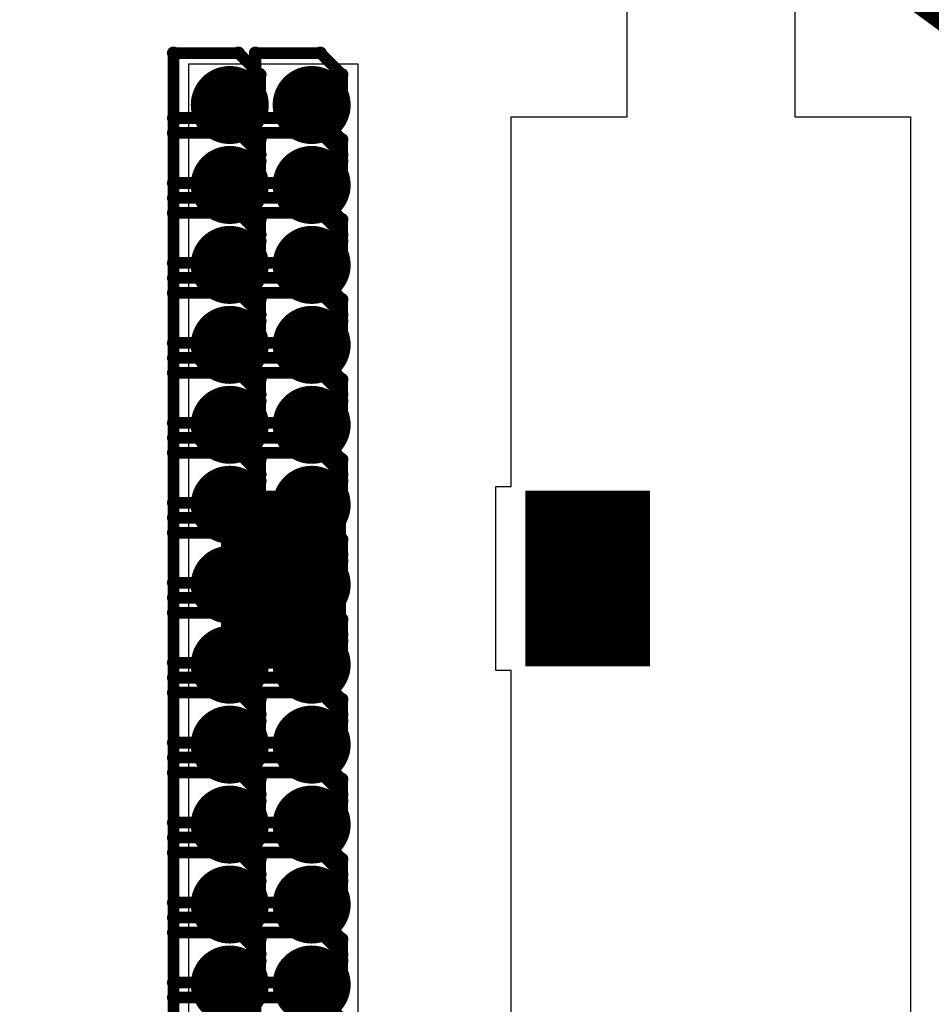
# Model space of a CAD drawing. Extents: x -1.3 to 9.2, y -4.6 to 3.5.
# Tile 46 of 215: x 1.481 to 1.715, y 1.021 to 1.273. Entities that reach past the tile are written whole.
import ezdxf

# ---------------------------------------------------------------- set-up
doc = ezdxf.new("R2010")
doc.units = 0
doc.layers.get('0').update_dxf_attribs({"linetype": 'CONTINUOUS'})
for name, color, linetype in [('acc-ni-360-23-a_copper_signal_bot', 5, 'CONTINUOUS'), ('acc-ni-360-23-a_copper_signal_top', 1, 'CONTINUOUS'), ('acc-ni-360-23-a_document', 1, 'CONTINUOUS'), ('acc-ni-360-23-a_drawing_1', 1, 'CONTINUOUS'), ('acc-ni-360-23-a_drillmap_1', 1, 'CONTINUOUS'), ('acc-ni-360-23-a_pth_drill', 1, 'CONTINUOUS'), ('acc-ni-360-23-a_soldermask_bot', 1, 'CONTINUOUS'), ('acc-ni-360-23-a_soldermask_top', 1, 'CONTINUOUS')]:
    doc.layers.add(name, color=color, linetype=linetype)

# ---------------------------------------------------------------- blocks, each defined once
blk = doc.blocks.new('D10')
at = {"const_width": 0.043}
blk.add_lwpolyline([(-0.015, 0), (0.015, 0)], dxfattribs=at)
blk = doc.blocks.new('D21')
at = {"const_width": 0.01}
blk.add_lwpolyline([(-0.005, 0, 1), (0.005, 0, 1)], format="xyb", close=True, dxfattribs=at)
blk = doc.blocks.new('D23')
at = {"const_width": 0.5}
blk.add_lwpolyline([(-0.065, 0), (0.065, 0)], dxfattribs=at)
blk = doc.blocks.new('D24')
at = {"const_width": 0.502}
blk.add_lwpolyline([(-0.066, 0), (0.066, 0)], dxfattribs=at)
blk = doc.blocks.new('D29')
at = {"const_width": 0.045}
blk.add_lwpolyline([(-0.016, 0), (0.016, 0)], dxfattribs=at)
blk = doc.blocks.new('D46')
at = {"const_width": 0.005}
blk.add_lwpolyline([(-0.0025, 0, 1), (0.0025, 0, 1)], format="xyb", close=True, dxfattribs=at)
blk = doc.blocks.new('D50')
at = {"const_width": 0.001667}
blk.add_lwpolyline([(-0.000833, 0, 1), (0.000833, 0, 1)], format="xyb", close=True, dxfattribs=at)
blk = doc.blocks.new('D25')
at = {"const_width": 0.0025}
blk.add_lwpolyline([(-0.00125, 0, 1), (0.00125, 0, 1)], format="xyb", close=True, dxfattribs=at)

msp = doc.modelspace()

# ---------------------------------------------------------------- linework, layer by layer
at = {"layer": 'acc-ni-360-23-a_copper_signal_top', "color": 1}
for points in [[(1.292011, 1.295386), (1.292011, 1.256351), (1.295948, 1.256351), (1.295948, 1.1658), (1.292011, 1.1658), (1.292011, 1.130032), (1.295948, 1.130032), (1.295948, 1.039481), (1.292011, 1.039481), (1.292011, 0.626095), (1.528232, 0.626095), (1.528232, 0.559166), (1.606972, 0.559166), (1.606972, 1.10641), (1.603035, 1.10641), (1.603035, 1.153654), (1.606972, 1.153654), (1.606972, 1.248437), (1.636653, 1.248437), (1.636653, 1.368492)], [(1.679653, 1.351642), (1.679653, 1.248437), (1.709334, 1.248437), (1.709334, 0.518221), (1.647917, 0.456803), (1.528232, 0.456803), (1.528232, 0.389874), (1.232956, 0.389874), (1.232956, 0.626095), (1.252641, 0.626095), (1.252641, 1.039481), (1.248704, 1.039481), (1.248704, 1.130032), (1.252641, 1.130032), (1.252641, 1.1658), (1.248704, 1.1658), (1.248704, 1.256351), (1.252641, 1.256351), (1.252641, 1.295386)], [(1.567602, 0.728), (1.524295, 0.728), (1.524295, 1.262), (1.567602, 1.262), (1.567602, 0.728)]]:
    msp.add_lwpolyline(points, dxfattribs=at)
at = {"layer": 'acc-ni-360-23-a_document', "color": 1, "const_width": 0.01}
msp.add_lwpolyline([(1.654935, 1.321839), (2.361187, 0.805393)], dxfattribs=at)
at = {"layer": 'acc-ni-360-23-a_drawing_1', "color": 1, "const_width": 0.003}
for points in [[(1.52035, 1.264761), (1.52035, 1.231439)], [(1.537011, 1.264761), (1.52035, 1.264761)], [(1.542565, 1.259208), (1.537011, 1.264761)], [(1.54135, 1.264761), (1.54135, 1.231439)], [(1.558011, 1.264761), (1.54135, 1.264761)], [(1.563565, 1.259208), (1.558011, 1.264761)], [(1.542565, 1.253654), (1.542565, 1.259208)], [(1.563565, 1.253654), (1.563565, 1.259208)], [(1.537011, 1.2481), (1.542565, 1.253654)], [(1.558011, 1.2481), (1.563565, 1.253654)], [(1.537011, 1.2481), (1.52035, 1.2481)], [(1.52035, 1.2481), (1.537011, 1.2481)], [(1.542565, 1.242546), (1.537011, 1.2481)], [(1.558011, 1.2481), (1.54135, 1.2481)], [(1.54135, 1.2481), (1.558011, 1.2481)], [(1.563565, 1.242546), (1.558011, 1.2481)], [(1.52035, 1.244261), (1.52035, 1.210939)], [(1.537011, 1.244261), (1.52035, 1.244261)], [(1.542565, 1.238708), (1.537011, 1.244261)], [(1.54135, 1.244261), (1.54135, 1.210939)], [(1.558011, 1.244261), (1.54135, 1.244261)], [(1.563565, 1.238708), (1.558011, 1.244261)], [(1.542565, 1.236993), (1.542565, 1.242546)], [(1.563565, 1.236993), (1.563565, 1.242546)], [(1.542565, 1.233154), (1.542565, 1.238708)], [(1.563565, 1.233154), (1.563565, 1.238708)], [(1.537011, 1.231439), (1.542565, 1.236993)], [(1.558011, 1.231439), (1.563565, 1.236993)], [(1.537011, 1.2276), (1.542565, 1.233154)], [(1.558011, 1.2276), (1.563565, 1.233154)], [(1.52035, 1.231439), (1.537011, 1.231439)], [(1.54135, 1.231439), (1.558011, 1.231439)], [(1.537011, 1.2276), (1.52035, 1.2276)], [(1.52035, 1.2276), (1.537011, 1.2276)], [(1.542565, 1.222046), (1.537011, 1.2276)], [(1.558011, 1.2276), (1.54135, 1.2276)], [(1.54135, 1.2276), (1.558011, 1.2276)], [(1.563565, 1.222046), (1.558011, 1.2276)], [(1.52035, 1.223761), (1.52035, 1.190439)], [(1.537011, 1.223761), (1.52035, 1.223761)], [(1.542565, 1.218208), (1.537011, 1.223761)], [(1.54135, 1.223761), (1.54135, 1.190439)], [(1.558011, 1.223761), (1.54135, 1.223761)], [(1.563565, 1.218208), (1.558011, 1.223761)], [(1.542565, 1.216493), (1.542565, 1.222046)], [(1.563565, 1.216493), (1.563565, 1.222046)], [(1.542565, 1.212654), (1.542565, 1.218208)], [(1.563565, 1.212654), (1.563565, 1.218208)], [(1.537011, 1.210939), (1.542565, 1.216493)], [(1.558011, 1.210939), (1.563565, 1.216493)], [(1.52035, 1.210939), (1.537011, 1.210939)], [(1.537011, 1.2071), (1.542565, 1.212654)], [(1.54135, 1.210939), (1.558011, 1.210939)], [(1.558011, 1.2071), (1.563565, 1.212654)], [(1.537011, 1.2071), (1.52035, 1.2071)], [(1.52035, 1.2071), (1.537011, 1.2071)], [(1.542565, 1.201546), (1.537011, 1.2071)], [(1.558011, 1.2071), (1.54135, 1.2071)], [(1.54135, 1.2071), (1.558011, 1.2071)], [(1.563565, 1.201546), (1.558011, 1.2071)], [(1.52035, 1.203261), (1.52035, 1.169939)], [(1.537011, 1.203261), (1.52035, 1.203261)], [(1.542565, 1.197708), (1.537011, 1.203261)], [(1.54135, 1.203261), (1.54135, 1.169939)], [(1.558011, 1.203261), (1.54135, 1.203261)], [(1.563565, 1.197708), (1.558011, 1.203261)], [(1.542565, 1.195993), (1.542565, 1.201546)], [(1.563565, 1.195993), (1.563565, 1.201546)], [(1.542565, 1.192154), (1.542565, 1.197708)], [(1.563565, 1.192154), (1.563565, 1.197708)], [(1.537011, 1.190439), (1.542565, 1.195993)], [(1.558011, 1.190439), (1.563565, 1.195993)], [(1.52035, 1.190439), (1.537011, 1.190439)], [(1.537011, 1.1866), (1.542565, 1.192154)], [(1.54135, 1.190439), (1.558011, 1.190439)], [(1.558011, 1.1866), (1.563565, 1.192154)], [(1.537011, 1.1866), (1.52035, 1.1866)], [(1.52035, 1.1866), (1.537011, 1.1866)], [(1.542565, 1.181046), (1.537011, 1.1866)], [(1.558011, 1.1866), (1.54135, 1.1866)], [(1.54135, 1.1866), (1.558011, 1.1866)], [(1.563565, 1.181046), (1.558011, 1.1866)], [(1.52035, 1.182761), (1.52035, 1.149439)], [(1.537011, 1.182761), (1.52035, 1.182761)], [(1.542565, 1.177208), (1.537011, 1.182761)], [(1.54135, 1.182761), (1.54135, 1.149439)], [(1.558011, 1.182761), (1.54135, 1.182761)], [(1.563565, 1.177208), (1.558011, 1.182761)], [(1.542565, 1.175493), (1.542565, 1.181046)], [(1.563565, 1.175493), (1.563565, 1.181046)], [(1.537011, 1.169939), (1.542565, 1.175493)], [(1.542565, 1.171654), (1.542565, 1.177208)], [(1.558011, 1.169939), (1.563565, 1.175493)], [(1.563565, 1.171654), (1.563565, 1.177208)], [(1.52035, 1.169939), (1.537011, 1.169939)], [(1.537011, 1.1661), (1.542565, 1.171654)], [(1.54135, 1.169939), (1.558011, 1.169939)], [(1.558011, 1.1661), (1.563565, 1.171654)], [(1.537011, 1.1661), (1.52035, 1.1661)], [(1.52035, 1.1661), (1.537011, 1.1661)], [(1.542565, 1.160546), (1.537011, 1.1661)], [(1.558011, 1.1661), (1.54135, 1.1661)], [(1.54135, 1.1661), (1.558011, 1.1661)], [(1.563565, 1.160546), (1.558011, 1.1661)], [(1.52035, 1.162261), (1.52035, 1.128939)], [(1.537011, 1.162261), (1.52035, 1.162261)], [(1.542565, 1.156708), (1.537011, 1.162261)], [(1.54135, 1.162261), (1.54135, 1.128939)], [(1.558011, 1.162261), (1.54135, 1.162261)], [(1.542565, 1.154993), (1.542565, 1.160546)], [(1.563565, 1.156708), (1.558011, 1.162261)], [(1.563565, 1.154993), (1.563565, 1.160546)], [(1.537011, 1.149439), (1.542565, 1.154993)], [(1.542565, 1.151154), (1.542565, 1.156708)], [(1.558011, 1.149439), (1.563565, 1.154993)], [(1.563565, 1.151154), (1.563565, 1.156708)], [(1.537011, 1.1456), (1.542565, 1.151154)], [(1.558011, 1.1456), (1.563565, 1.151154)], [(1.52035, 1.149439), (1.537011, 1.149439)], [(1.54135, 1.149439), (1.558011, 1.149439)], [(1.537011, 1.1456), (1.52035, 1.1456)], [(1.52035, 1.1456), (1.537011, 1.1456)], [(1.542565, 1.140046), (1.537011, 1.1456)], [(1.558011, 1.1456), (1.54135, 1.1456)], [(1.54135, 1.1456), (1.558011, 1.1456)], [(1.563565, 1.140046), (1.558011, 1.1456)], [(1.52035, 1.141761), (1.52035, 1.108439)], [(1.537011, 1.141761), (1.52035, 1.141761)], [(1.542565, 1.136208), (1.537011, 1.141761)], [(1.54135, 1.141761), (1.54135, 1.108439)], [(1.558011, 1.141761), (1.54135, 1.141761)], [(1.542565, 1.134493), (1.542565, 1.140046)], [(1.563565, 1.136208), (1.558011, 1.141761)], [(1.563565, 1.134493), (1.563565, 1.140046)], [(1.542565, 1.130654), (1.542565, 1.136208)], [(1.563565, 1.130654), (1.563565, 1.136208)], [(1.537011, 1.128939), (1.542565, 1.134493)], [(1.558011, 1.128939), (1.563565, 1.134493)], [(1.537011, 1.1251), (1.542565, 1.130654)], [(1.558011, 1.1251), (1.563565, 1.130654)], [(1.52035, 1.128939), (1.537011, 1.128939)], [(1.54135, 1.128939), (1.558011, 1.128939)], [(1.537011, 1.1251), (1.52035, 1.1251)], [(1.52035, 1.1251), (1.537011, 1.1251)], [(1.542565, 1.119546), (1.537011, 1.1251)], [(1.558011, 1.1251), (1.54135, 1.1251)], [(1.54135, 1.1251), (1.558011, 1.1251)], [(1.563565, 1.119546), (1.558011, 1.1251)], [(1.52035, 1.121261), (1.52035, 1.087939)], [(1.537011, 1.121261), (1.52035, 1.121261)], [(1.542565, 1.115708), (1.537011, 1.121261)], [(1.54135, 1.121261), (1.54135, 1.087939)], [(1.558011, 1.121261), (1.54135, 1.121261)], [(1.542565, 1.113993), (1.542565, 1.119546)], [(1.563565, 1.115708), (1.558011, 1.121261)], [(1.563565, 1.113993), (1.563565, 1.119546)], [(1.542565, 1.110154), (1.542565, 1.115708)], [(1.563565, 1.110154), (1.563565, 1.115708)], [(1.537011, 1.108439), (1.542565, 1.113993)], [(1.558011, 1.108439), (1.563565, 1.113993)], [(1.537011, 1.1046), (1.542565, 1.110154)], [(1.558011, 1.1046), (1.563565, 1.110154)], [(1.52035, 1.108439), (1.537011, 1.108439)], [(1.54135, 1.108439), (1.558011, 1.108439)], [(1.537011, 1.1046), (1.52035, 1.1046)], [(1.52035, 1.1046), (1.537011, 1.1046)], [(1.542565, 1.099046), (1.537011, 1.1046)], [(1.558011, 1.1046), (1.54135, 1.1046)], [(1.54135, 1.1046), (1.558011, 1.1046)], [(1.563565, 1.099046), (1.558011, 1.1046)], [(1.52035, 1.100761), (1.52035, 1.067439)], [(1.537011, 1.100761), (1.52035, 1.100761)], [(1.542565, 1.095208), (1.537011, 1.100761)], [(1.54135, 1.100761), (1.54135, 1.067439)], [(1.558011, 1.100761), (1.54135, 1.100761)], [(1.563565, 1.095208), (1.558011, 1.100761)], [(1.542565, 1.093493), (1.542565, 1.099046)], [(1.563565, 1.093493), (1.563565, 1.099046)], [(1.542565, 1.089654), (1.542565, 1.095208)], [(1.563565, 1.089654), (1.563565, 1.095208)], [(1.537011, 1.087939), (1.542565, 1.093493)], [(1.558011, 1.087939), (1.563565, 1.093493)], [(1.537011, 1.0841), (1.542565, 1.089654)], [(1.558011, 1.0841), (1.563565, 1.089654)], [(1.52035, 1.087939), (1.537011, 1.087939)], [(1.54135, 1.087939), (1.558011, 1.087939)], [(1.537011, 1.0841), (1.52035, 1.0841)], [(1.52035, 1.0841), (1.537011, 1.0841)], [(1.542565, 1.078546), (1.537011, 1.0841)], [(1.558011, 1.0841), (1.54135, 1.0841)], [(1.54135, 1.0841), (1.558011, 1.0841)], [(1.563565, 1.078546), (1.558011, 1.0841)], [(1.52035, 1.080261), (1.52035, 1.046939)], [(1.537011, 1.080261), (1.52035, 1.080261)], [(1.542565, 1.074708), (1.537011, 1.080261)], [(1.54135, 1.080261), (1.54135, 1.046939)], [(1.558011, 1.080261), (1.54135, 1.080261)], [(1.563565, 1.074708), (1.558011, 1.080261)], [(1.542565, 1.072993), (1.542565, 1.078546)], [(1.563565, 1.072993), (1.563565, 1.078546)], [(1.542565, 1.069154), (1.542565, 1.074708)], [(1.563565, 1.069154), (1.563565, 1.074708)], [(1.537011, 1.067439), (1.542565, 1.072993)], [(1.558011, 1.067439), (1.563565, 1.072993)], [(1.537011, 1.0636), (1.542565, 1.069154)], [(1.558011, 1.0636), (1.563565, 1.069154)], [(1.52035, 1.067439), (1.537011, 1.067439)], [(1.54135, 1.067439), (1.558011, 1.067439)], [(1.537011, 1.0636), (1.52035, 1.0636)], [(1.52035, 1.0636), (1.537011, 1.0636)], [(1.542565, 1.058046), (1.537011, 1.0636)], [(1.558011, 1.0636), (1.54135, 1.0636)], [(1.54135, 1.0636), (1.558011, 1.0636)], [(1.563565, 1.058046), (1.558011, 1.0636)], [(1.52035, 1.059761), (1.52035, 1.026439)], [(1.537011, 1.059761), (1.52035, 1.059761)], [(1.542565, 1.054208), (1.537011, 1.059761)], [(1.54135, 1.059761), (1.54135, 1.026439)], [(1.558011, 1.059761), (1.54135, 1.059761)], [(1.563565, 1.054208), (1.558011, 1.059761)], [(1.542565, 1.052493), (1.542565, 1.058046)], [(1.563565, 1.052493), (1.563565, 1.058046)], [(1.542565, 1.048654), (1.542565, 1.054208)], [(1.563565, 1.048654), (1.563565, 1.054208)], [(1.537011, 1.046939), (1.542565, 1.052493)], [(1.558011, 1.046939), (1.563565, 1.052493)], [(1.52035, 1.046939), (1.537011, 1.046939)], [(1.537011, 1.0431), (1.542565, 1.048654)], [(1.54135, 1.046939), (1.558011, 1.046939)], [(1.558011, 1.0431), (1.563565, 1.048654)], [(1.537011, 1.0431), (1.52035, 1.0431)], [(1.52035, 1.0431), (1.537011, 1.0431)], [(1.542565, 1.037546), (1.537011, 1.0431)], [(1.558011, 1.0431), (1.54135, 1.0431)], [(1.54135, 1.0431), (1.558011, 1.0431)], [(1.563565, 1.037546), (1.558011, 1.0431)], [(1.52035, 1.039261), (1.52035, 1.005939)], [(1.537011, 1.039261), (1.52035, 1.039261)], [(1.542565, 1.033708), (1.537011, 1.039261)], [(1.54135, 1.039261), (1.54135, 1.005939)], [(1.558011, 1.039261), (1.54135, 1.039261)], [(1.563565, 1.033708), (1.558011, 1.039261)], [(1.542565, 1.031993), (1.542565, 1.037546)], [(1.563565, 1.031993), (1.563565, 1.037546)], [(1.542565, 1.028154), (1.542565, 1.033708)], [(1.563565, 1.028154), (1.563565, 1.033708)], [(1.537011, 1.026439), (1.542565, 1.031993)], [(1.558011, 1.026439), (1.563565, 1.031993)], [(1.52035, 1.026439), (1.537011, 1.026439)], [(1.537011, 1.0226), (1.542565, 1.028154)], [(1.54135, 1.026439), (1.558011, 1.026439)], [(1.558011, 1.0226), (1.563565, 1.028154)], [(1.537011, 1.0226), (1.52035, 1.0226)], [(1.52035, 1.0226), (1.537011, 1.0226)], [(1.542565, 1.017046), (1.537011, 1.0226)], [(1.558011, 1.0226), (1.54135, 1.0226)], [(1.54135, 1.0226), (1.558011, 1.0226)], [(1.563565, 1.017047), (1.558011, 1.0226)]]:
    msp.add_lwpolyline(points, dxfattribs=at)
at = {"layer": 'acc-ni-360-23-a_drillmap_1', "color": 1, "const_width": 0.005}
for points in [[(1.534791, 1.246433), (1.534791, 1.256433)], [(1.555791, 1.246433), (1.555791, 1.256433)], [(1.529791, 1.251433), (1.539791, 1.251433)], [(1.550791, 1.251433), (1.560791, 1.251433)], [(1.534791, 1.225933), (1.534791, 1.235933)], [(1.555791, 1.225933), (1.555791, 1.235933)], [(1.529791, 1.230933), (1.539791, 1.230933)], [(1.550791, 1.230933), (1.560791, 1.230933)], [(1.534791, 1.205433), (1.534791, 1.215433)], [(1.555791, 1.205433), (1.555791, 1.215433)], [(1.529791, 1.210433), (1.539791, 1.210433)], [(1.550791, 1.210433), (1.560791, 1.210433)], [(1.534791, 1.184933), (1.534791, 1.194933)], [(1.555791, 1.184933), (1.555791, 1.194933)], [(1.529791, 1.189933), (1.539791, 1.189933)], [(1.550791, 1.189933), (1.560791, 1.189933)], [(1.534791, 1.164433), (1.534791, 1.174433)], [(1.555791, 1.164433), (1.555791, 1.174433)], [(1.529791, 1.169433), (1.539791, 1.169433)], [(1.550791, 1.169433), (1.560791, 1.169433)], [(1.534791, 1.143933), (1.534791, 1.153933)], [(1.555791, 1.143933), (1.555791, 1.153933)], [(1.529791, 1.148933), (1.539791, 1.148933)], [(1.550791, 1.148933), (1.560791, 1.148933)], [(1.534791, 1.123433), (1.534791, 1.133433)], [(1.555791, 1.123433), (1.555791, 1.133433)], [(1.529791, 1.128433), (1.539791, 1.128433)], [(1.550791, 1.128433), (1.560791, 1.128433)], [(1.534791, 1.102933), (1.534791, 1.112933)], [(1.555791, 1.102933), (1.555791, 1.112933)], [(1.529791, 1.107933), (1.539791, 1.107933)], [(1.550791, 1.107933), (1.560791, 1.107933)], [(1.534791, 1.082433), (1.534791, 1.092433)], [(1.555791, 1.082433), (1.555791, 1.092433)], [(1.529791, 1.087433), (1.539791, 1.087433)], [(1.550791, 1.087433), (1.560791, 1.087433)], [(1.534791, 1.061933), (1.534791, 1.071933)], [(1.555791, 1.061933), (1.555791, 1.071933)], [(1.529791, 1.066933), (1.539791, 1.066933)], [(1.550791, 1.066933), (1.560791, 1.066933)], [(1.534791, 1.041433), (1.534791, 1.051433)], [(1.555791, 1.041433), (1.555791, 1.051433)], [(1.529791, 1.046433), (1.539791, 1.046433)], [(1.550791, 1.046433), (1.560791, 1.046433)], [(1.534791, 1.020933), (1.534791, 1.030933)], [(1.555791, 1.020933), (1.555791, 1.030933)], [(1.529791, 1.025933), (1.539791, 1.025933)], [(1.550791, 1.025933), (1.560791, 1.025933)]]:
    msp.add_lwpolyline(points, dxfattribs=at)

# ---------------------------------------------------------------- block references
at = {"layer": 'acc-ni-360-23-a_copper_signal_bot'}
for name, p in [('D23', (1.94, 1.373142)), ('D21', (1.534791, 1.251433)), ('D21', (1.555791, 1.251433)), ('D21', (1.534791, 1.230933)), ('D21', (1.555791, 1.230933)), ('D21', (1.534791, 1.210433)), ('D21', (1.555791, 1.210433)), ('D21', (1.534791, 1.189933)), ('D21', (1.555791, 1.189933)), ('D21', (1.534791, 1.169433)), ('D21', (1.555791, 1.169433)), ('D21', (1.534791, 1.148933)), ('D21', (1.555791, 1.148933)), ('D21', (1.534791, 1.128433)), ('D21', (1.555791, 1.128433)), ('D21', (1.534791, 1.107933)), ('D21', (1.555791, 1.107933)), ('D21', (1.534791, 1.087433)), ('D21', (1.555791, 1.087433)), ('D21', (1.534791, 1.066933)), ('D21', (1.555791, 1.066933)), ('D21', (1.534791, 1.046433)), ('D21', (1.555791, 1.046433)), ('D21', (1.534791, 1.025933)), ('D21', (1.555791, 1.025933))]:
    msp.add_blockref(name, p, dxfattribs=at)
at = {"layer": 'acc-ni-360-23-a_copper_signal_top'}
for name, p in [('D21', (1.534791, 1.251433)), ('D21', (1.555791, 1.251433)), ('D21', (1.534791, 1.230933)), ('D21', (1.555791, 1.230933)), ('D21', (1.534791, 1.210433)), ('D21', (1.555791, 1.210433)), ('D21', (1.534791, 1.189933)), ('D21', (1.555791, 1.189933)), ('D21', (1.534791, 1.169433)), ('D21', (1.555791, 1.169433)), ('D21', (1.534791, 1.148933)), ('D21', (1.555791, 1.148933)), ('D10', (1.548566, 1.130032)), ('D10', (1.626566, 1.130032)), ('D21', (1.534791, 1.128433)), ('D21', (1.555791, 1.128433)), ('D21', (1.534791, 1.107933)), ('D21', (1.555791, 1.107933)), ('D21', (1.534791, 1.087433)), ('D21', (1.555791, 1.087433)), ('D21', (1.534791, 1.066933)), ('D21', (1.555791, 1.066933)), ('D21', (1.534791, 1.046433)), ('D21', (1.555791, 1.046433)), ('D21', (1.534791, 1.025933)), ('D21', (1.555791, 1.025933))]:
    msp.add_blockref(name, p, dxfattribs=at)
at = {"layer": 'acc-ni-360-23-a_drawing_1'}
for p in [(1.52035, 1.264761), (1.52035, 1.264761), (1.537011, 1.264761), (1.54135, 1.264761), (1.54135, 1.264761), (1.558011, 1.264761), (1.542565, 1.259208), (1.563565, 1.259208), (1.542565, 1.253654), (1.563565, 1.253654), (1.52035, 1.2481), (1.537011, 1.2481), (1.537011, 1.2481), (1.54135, 1.2481), (1.558011, 1.2481), (1.558011, 1.2481), (1.52035, 1.244261), (1.52035, 1.244261), (1.537011, 1.244261), (1.54135, 1.244261), (1.54135, 1.244261), (1.558011, 1.244261), (1.542565, 1.242546), (1.563565, 1.242546), (1.542565, 1.238708), (1.563565, 1.238708), (1.542565, 1.236993), (1.563565, 1.236993), (1.542565, 1.233154), (1.563565, 1.233154), (1.52035, 1.231439), (1.537011, 1.231439), (1.54135, 1.231439), (1.558011, 1.231439), (1.52035, 1.2276), (1.537011, 1.2276), (1.537011, 1.2276), (1.54135, 1.2276), (1.558011, 1.2276), (1.558011, 1.2276), (1.52035, 1.223761), (1.52035, 1.223761), (1.537011, 1.223761), (1.54135, 1.223761), (1.54135, 1.223761), (1.558011, 1.223761), (1.542565, 1.222046), (1.563565, 1.222046), (1.542565, 1.218208), (1.563565, 1.218208), (1.542565, 1.216493), (1.563565, 1.216493), (1.542565, 1.212654), (1.563565, 1.212654), (1.52035, 1.210939), (1.537011, 1.210939), (1.54135, 1.210939), (1.558011, 1.210939), (1.52035, 1.2071), (1.537011, 1.2071), (1.537011, 1.2071), (1.54135, 1.2071), (1.558011, 1.2071), (1.558011, 1.2071), (1.52035, 1.203261), (1.52035, 1.203261), (1.537011, 1.203261), (1.54135, 1.203261), (1.54135, 1.203261), (1.558011, 1.203261), (1.542565, 1.201546), (1.563565, 1.201546), (1.542565, 1.197708), (1.563565, 1.197708), (1.542565, 1.195993), (1.563565, 1.195993), (1.52035, 1.190439), (1.537011, 1.190439), (1.54135, 1.190439), (1.542565, 1.192154), (1.558011, 1.190439), (1.563565, 1.192154), (1.52035, 1.1866), (1.537011, 1.1866), (1.537011, 1.1866), (1.54135, 1.1866), (1.558011, 1.1866), (1.558011, 1.1866), (1.52035, 1.182761), (1.52035, 1.182761), (1.537011, 1.182761), (1.54135, 1.182761), (1.54135, 1.182761), (1.558011, 1.182761), (1.542565, 1.181046), (1.563565, 1.181046), (1.542565, 1.177208), (1.542565, 1.175493), (1.563565, 1.177208), (1.563565, 1.175493), (1.52035, 1.169939), (1.537011, 1.169939), (1.54135, 1.169939), (1.542565, 1.171654), (1.558011, 1.169939), (1.563565, 1.171654), (1.52035, 1.1661), (1.537011, 1.1661), (1.537011, 1.1661), (1.54135, 1.1661), (1.558011, 1.1661), (1.558011, 1.1661), (1.52035, 1.162261), (1.52035, 1.162261), (1.537011, 1.162261), (1.54135, 1.162261), (1.54135, 1.162261), (1.558011, 1.162261), (1.542565, 1.160546), (1.563565, 1.160546), (1.542565, 1.156708), (1.542565, 1.154993), (1.563565, 1.156708), (1.563565, 1.154993), (1.542565, 1.151154), (1.563565, 1.151154), (1.52035, 1.149439), (1.537011, 1.149439), (1.54135, 1.149439), (1.558011, 1.149439), (1.52035, 1.1456), (1.537011, 1.1456), (1.537011, 1.1456), (1.54135, 1.1456), (1.558011, 1.1456), (1.558011, 1.1456), (1.52035, 1.141761), (1.52035, 1.141761), (1.537011, 1.141761), (1.54135, 1.141761), (1.54135, 1.141761), (1.542565, 1.140046), (1.558011, 1.141761), (1.563565, 1.140046), (1.542565, 1.136208), (1.542565, 1.134493), (1.563565, 1.136208), (1.563565, 1.134493), (1.542565, 1.130654), (1.563565, 1.130654), (1.52035, 1.128939), (1.537011, 1.128939), (1.54135, 1.128939), (1.558011, 1.128939), (1.52035, 1.1251), (1.537011, 1.1251), (1.537011, 1.1251), (1.54135, 1.1251), (1.558011, 1.1251), (1.558011, 1.1251), (1.52035, 1.121261), (1.52035, 1.121261), (1.537011, 1.121261), (1.54135, 1.121261), (1.54135, 1.121261), (1.542565, 1.119546), (1.558011, 1.121261), (1.563565, 1.119546), (1.542565, 1.115708), (1.563565, 1.115708), (1.542565, 1.113993), (1.563565, 1.113993), (1.542565, 1.110154), (1.563565, 1.110154), (1.52035, 1.108439), (1.537011, 1.108439), (1.54135, 1.108439), (1.558011, 1.108439), (1.52035, 1.1046), (1.537011, 1.1046), (1.537011, 1.1046), (1.54135, 1.1046), (1.558011, 1.1046), (1.558011, 1.1046), (1.52035, 1.100761), (1.52035, 1.100761), (1.537011, 1.100761), (1.54135, 1.100761), (1.54135, 1.100761), (1.542565, 1.099046), (1.558011, 1.100761), (1.563565, 1.099046), (1.542565, 1.095208), (1.563565, 1.095208), (1.542565, 1.093493), (1.563565, 1.093493), (1.542565, 1.089654), (1.563565, 1.089654), (1.52035, 1.087939), (1.537011, 1.087939), (1.54135, 1.087939), (1.558011, 1.087939), (1.52035, 1.0841), (1.537011, 1.0841), (1.537011, 1.0841), (1.54135, 1.0841), (1.558011, 1.0841), (1.558011, 1.0841), (1.52035, 1.080261), (1.52035, 1.080261), (1.537011, 1.080261), (1.54135, 1.080261), (1.54135, 1.080261), (1.558011, 1.080261), (1.542565, 1.078546), (1.563565, 1.078546), (1.542565, 1.074708), (1.563565, 1.074708), (1.542565, 1.072993), (1.563565, 1.072993), (1.542565, 1.069154), (1.563565, 1.069154), (1.52035, 1.067439), (1.537011, 1.067439), (1.54135, 1.067439), (1.558011, 1.067439), (1.52035, 1.0636), (1.537011, 1.0636), (1.537011, 1.0636), (1.54135, 1.0636), (1.558011, 1.0636), (1.558011, 1.0636), (1.52035, 1.059761), (1.52035, 1.059761), (1.537011, 1.059761), (1.54135, 1.059761), (1.54135, 1.059761), (1.558011, 1.059761), (1.542565, 1.058046), (1.563565, 1.058046), (1.542565, 1.054208), (1.563565, 1.054208), (1.542565, 1.052493), (1.563565, 1.052493), (1.542565, 1.048654), (1.563565, 1.048654), (1.52035, 1.046939), (1.537011, 1.046939), (1.54135, 1.046939), (1.558011, 1.046939), (1.52035, 1.0431), (1.537011, 1.0431), (1.537011, 1.0431), (1.54135, 1.0431), (1.558011, 1.0431), (1.558011, 1.0431), (1.52035, 1.039261), (1.52035, 1.039261), (1.537011, 1.039261), (1.54135, 1.039261), (1.54135, 1.039261), (1.558011, 1.039261), (1.542565, 1.037546), (1.563565, 1.037546), (1.542565, 1.033708), (1.563565, 1.033708), (1.542565, 1.031993), (1.563565, 1.031993), (1.52035, 1.026439), (1.537011, 1.026439), (1.54135, 1.026439), (1.542565, 1.028154), (1.558011, 1.026439), (1.563565, 1.028154), (1.52035, 1.0226), (1.537011, 1.0226), (1.537011, 1.0226), (1.54135, 1.0226), (1.558011, 1.0226), (1.558011, 1.0226)]:
    msp.add_blockref('D50', p, dxfattribs=at)
at = {"layer": 'acc-ni-360-23-a_drillmap_1'}
for p in [(1.534791, 1.256433), (1.555791, 1.256433), (1.529791, 1.251433), (1.539791, 1.251433), (1.550791, 1.251433), (1.560791, 1.251433), (1.534791, 1.246433), (1.555791, 1.246433), (1.534791, 1.235933), (1.555791, 1.235933), (1.529791, 1.230933), (1.539791, 1.230933), (1.550791, 1.230933), (1.560791, 1.230933), (1.534791, 1.225933), (1.555791, 1.225933), (1.534791, 1.215433), (1.555791, 1.215433), (1.529791, 1.210433), (1.539791, 1.210433), (1.550791, 1.210433), (1.560791, 1.210433), (1.534791, 1.205433), (1.555791, 1.205433), (1.534791, 1.194933), (1.555791, 1.194933), (1.529791, 1.189933), (1.539791, 1.189933), (1.550791, 1.189933), (1.560791, 1.189933), (1.534791, 1.184933), (1.555791, 1.184933), (1.534791, 1.174433), (1.555791, 1.174433), (1.529791, 1.169433), (1.539791, 1.169433), (1.550791, 1.169433), (1.560791, 1.169433), (1.534791, 1.164433), (1.555791, 1.164433), (1.534791, 1.153933), (1.555791, 1.153933), (1.529791, 1.148933), (1.539791, 1.148933), (1.550791, 1.148933), (1.560791, 1.148933), (1.534791, 1.143933), (1.555791, 1.143933), (1.534791, 1.133433), (1.555791, 1.133433), (1.529791, 1.128433), (1.539791, 1.128433), (1.550791, 1.128433), (1.560791, 1.128433), (1.534791, 1.123433), (1.555791, 1.123433), (1.534791, 1.112933), (1.555791, 1.112933), (1.529791, 1.107933), (1.539791, 1.107933), (1.550791, 1.107933), (1.560791, 1.107933), (1.534791, 1.102933), (1.555791, 1.102933), (1.534791, 1.092433), (1.555791, 1.092433), (1.529791, 1.087433), (1.539791, 1.087433), (1.550791, 1.087433), (1.560791, 1.087433), (1.534791, 1.082433), (1.555791, 1.082433), (1.534791, 1.071933), (1.555791, 1.071933), (1.529791, 1.066933), (1.539791, 1.066933), (1.550791, 1.066933), (1.560791, 1.066933), (1.534791, 1.061933), (1.555791, 1.061933), (1.534791, 1.051433), (1.555791, 1.051433), (1.529791, 1.046433), (1.539791, 1.046433), (1.550791, 1.046433), (1.560791, 1.046433), (1.534791, 1.041433), (1.555791, 1.041433), (1.534791, 1.030933), (1.555791, 1.030933), (1.529791, 1.025933), (1.539791, 1.025933), (1.550791, 1.025933), (1.560791, 1.025933), (1.534791, 1.020933), (1.555791, 1.020933)]:
    msp.add_blockref('D25', p, dxfattribs=at)
at = {"layer": 'acc-ni-360-23-a_pth_drill'}
for p in [(1.534791, 1.251433), (1.555791, 1.251433), (1.534791, 1.230933), (1.555791, 1.230933), (1.534791, 1.210433), (1.555791, 1.210433), (1.534791, 1.189933), (1.555791, 1.189933), (1.534791, 1.169433), (1.555791, 1.169433), (1.534791, 1.148933), (1.555791, 1.148933), (1.534791, 1.128433), (1.555791, 1.128433), (1.534791, 1.107933), (1.555791, 1.107933), (1.534791, 1.087433), (1.555791, 1.087433), (1.534791, 1.066933), (1.555791, 1.066933), (1.534791, 1.046433), (1.555791, 1.046433), (1.534791, 1.025933), (1.555791, 1.025933)]:
    msp.add_blockref('D46', p, dxfattribs=at)
at = {"layer": 'acc-ni-360-23-a_soldermask_bot'}
msp.add_blockref('D24', (1.94, 1.373142), dxfattribs=at)
at = {"layer": 'acc-ni-360-23-a_soldermask_top'}
for p in [(1.548566, 1.130032), (1.626566, 1.130032)]:
    msp.add_blockref('D29', p, dxfattribs=at)

doc.saveas('drawing.dxf')
